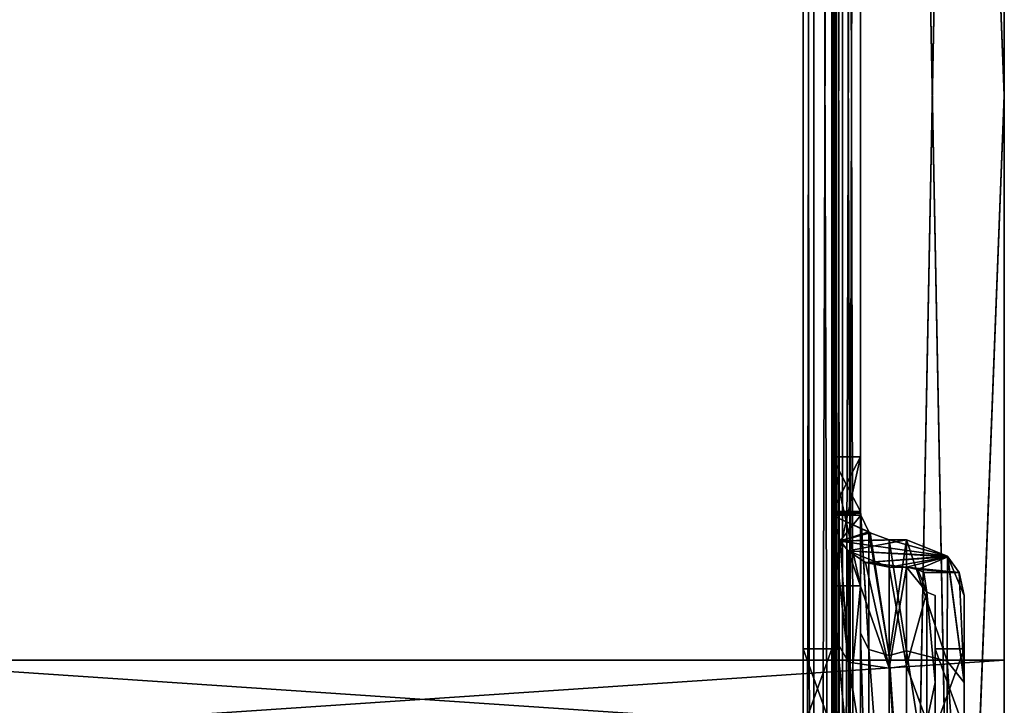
# Model space of a CAD drawing. Header units: millimetres. Extents: x -75 to 0, y -130 to 133.
# Tile 47 of 121: x -34 to 0, y -21 to 3. Entities that reach past the tile are written whole.
import ezdxf

# ---------------------------------------------------------------- set-up
doc = ezdxf.new("R2010")
doc.units = ezdxf.units.MM
doc.header["$LTSCALE"] = 65.185185
for name, color, linetype in [('21', 7, 'CONTINUOUS'), ('22', 7, 'CONTINUOUS'), ('350', 7, 'CONTINUOUS'), ('354', 7, 'CONTINUOUS'), ('356', 7, 'CONTINUOUS'), ('358', 7, 'CONTINUOUS'), ('360', 7, 'CONTINUOUS'), ('361', 7, 'CONTINUOUS'), ('362', 7, 'CONTINUOUS'), ('363', 7, 'CONTINUOUS'), ('364', 7, 'CONTINUOUS'), ('366', 7, 'CONTINUOUS'), ('368', 7, 'CONTINUOUS'), ('370', 7, 'CONTINUOUS'), ('372', 7, 'CONTINUOUS'), ('373', 7, 'CONTINUOUS'), ('374', 7, 'CONTINUOUS'), ('375', 7, 'CONTINUOUS'), ('376', 7, 'CONTINUOUS'), ('377', 7, 'CONTINUOUS'), ('378', 7, 'CONTINUOUS'), ('380', 7, 'CONTINUOUS'), ('382', 7, 'CONTINUOUS'), ('383', 7, 'CONTINUOUS'), ('385', 7, 'CONTINUOUS'), ('386', 7, 'CONTINUOUS'), ('387', 7, 'CONTINUOUS'), ('388', 7, 'CONTINUOUS')]:
    doc.layers.add(name, color=color, linetype=linetype)

msp = doc.modelspace()

# ---------------------------------------------------------------- linework, layer by layer
at = {"layer": '21', "linetype": 'CONTINUOUS'}
for points in [[(-40.5, -22.376, -10.175), (-40.5, -19.65), (0, -22.376, -10.175), (-40.5, -22.376, -10.175)], [(-40.5, -19.65), (-40.5, -22.376, 10.175), (0, -19.65), (-40.5, -19.65)], [(0, -22.376, -10.175), (-40.5, -19.65), (0, -19.65), (0, -22.376, -10.175)], [(0, -19.65), (-40.5, -22.376, 10.175), (0, -22.376, 10.175), (0, -19.65)]]:
    msp.add_3dface(points, dxfattribs=at)
at = {"layer": '22', "linetype": 'CONTINUOUS'}
for points in [[(0, -21.25), (0, -22.376, -10.175), (0, -19.65), (0, -21.25)], [(0, -21.25), (0, -19.65), (0, -22.376, 10.175), (0, -21.25)]]:
    msp.add_3dface(points, dxfattribs=at)
at = {"layer": '350', "linetype": 'CONTINUOUS'}
for points in [[(-6, -19.25), (-6, -22.03, 10.375), (-7, -19.25), (-6, -19.25)], [(-7, -19.25), (-6, -22.03, 10.375), (-7, -22.03, 10.375), (-7, -19.25)], [(-6, -22.03, -10.375), (-6, -19.25), (-7, -22.03, -10.375), (-6, -22.03, -10.375)], [(-7, -22.03, -10.375), (-6, -19.25), (-7, -19.25), (-7, -22.03, -10.375)]]:
    msp.add_3dface(points, dxfattribs=at)
at = {"layer": '354', "linetype": 'CONTINUOUS'}
for points in [[(0, -129, 49), (-5, -129, 49), (-5, 129, 49), (0, -129, 49)], [(0, 0, 49), (0, -129, 49), (-5, 129, 49), (0, 0, 49)], [(0, 129, 49), (0, 0, 49), (-5, 129, 49), (0, 129, 49)]]:
    msp.add_3dface(points, dxfattribs=at)
at = {"layer": '356', "linetype": 'CONTINUOUS'}
for points in [[(-5, -129, -49), (0, 129, -49), (-5, 129, -49), (-5, -129, -49)], [(0, 129, -49), (-5, -129, -49), (0, 0, -49), (0, 129, -49)], [(-5, -129, -49), (0, -129, -49), (0, 0, -49), (-5, -129, -49)]]:
    msp.add_3dface(points, dxfattribs=at)
at = {"layer": '358', "linetype": 'CONTINUOUS'}
for points in [[(-5, 130, 50), (-5, -130, 50), (0, 130, 50), (-5, 130, 50)], [(0, 130, 50), (-5, -130, 50), (0, 0, 50), (0, 130, 50)], [(-5, -130, 50), (0, -130, 50), (0, 0, 50), (-5, -130, 50)]]:
    msp.add_3dface(points, dxfattribs=at)
at = {"layer": '360', "linetype": 'CONTINUOUS'}
for points in [[(0, -130, -50), (-5, -130, -50), (-5, 130, -50), (0, -130, -50)], [(0, -130, -50), (-5, 130, -50), (0, 0, -50), (0, -130, -50)], [(-5, 130, -50), (0, 130, -50), (0, 0, -50), (-5, 130, -50)]]:
    msp.add_3dface(points, dxfattribs=at)
at = {"layer": '361', "linetype": 'CONTINUOUS'}
for points in [[(0, 129, 49), (0, 130, 50), (0, 0, 50), (0, 129, 49)], [(0, 129, -49), (0, 0, -49), (0, 130, -50), (0, 129, -49)], [(0, 130, -50), (0, 0, -49), (0, 0, -50), (0, 130, -50)], [(0, 0, 49), (0, 129, 49), (0, 0, 50), (0, 0, 49)], [(0, 0, -49), (0, -129, -49), (0, 0, -50), (0, 0, -49)], [(0, -129, -49), (0, -130, -50), (0, 0, -50), (0, -129, -49)], [(0, -129, 49), (0, 0, 49), (0, -130, 50), (0, -129, 49)], [(0, -130, 50), (0, 0, 49), (0, 0, 50), (0, -130, 50)]]:
    msp.add_3dface(points, dxfattribs=at)
at = {"layer": '362', "linetype": 'CONTINUOUS'}
for points in [[(-6, 128, 48), (-6, -128, 48), (-6, 38.999, 27.482), (-6, 128, 48)], [(-6, -128, -48), (-6, 128, -48), (-6, -41.001, -27.482), (-6, -128, -48)], [(-6, -41.001, -27.482), (-6, 128, -48), (-6, -27.421, -24.455), (-6, -41.001, -27.482)], [(-6, -27.421, -24.455), (-6, 128, -48), (-6, -17.062, -15.168), (-6, -27.421, -24.455)], [(-6, -17.062, -15.168), (-6, 128, -48), (-6, 38.999, -27.482), (-6, -17.062, -15.168)], [(-6, 38.999, 27.482), (-6, -128, 48), (-6, 25.676, 23.475), (-6, 38.999, 27.482)], [(-6, 25.676, -23.475), (-6, -17.062, -15.168), (-6, 38.999, -27.482), (-6, 25.676, -23.475)], [(-6, -128, 48), (-6, -27.421, 24.455), (-6, 25.676, 23.475), (-6, -128, 48)], [(-6, -12.573, 2), (-6, -12.573, -2), (-6, 25.676, -23.475), (-6, -12.573, 2)], [(-6, 16.019, -13.46), (-6, -12.573, 2), (-6, 25.676, -23.475), (-6, 16.019, -13.46)], [(-6, 25.676, 23.475), (-6, -27.421, 24.455), (-6, 16.019, 13.46), (-6, 25.676, 23.475)], [(-6, -12.573, -2), (-6, -17.062, -15.168), (-6, 25.676, -23.475), (-6, -12.573, -2)], [(-6, 12.5), (-6, -12.573, 2), (-6, 16.019, -13.46), (-6, 12.5)], [(-6, 16.019, 13.46), (-6, -27.421, 24.455), (-6, 12.5), (-6, 16.019, 13.46)], [(-6, -17.062, 15.168), (-6, -12.573, 2), (-6, 12.5), (-6, -17.062, 15.168)], [(-6, -27.421, 24.455), (-6, -17.062, 15.168), (-6, 12.5), (-6, -27.421, 24.455)], [(-6, -12.573, -2), (-6, -12.573, 2), (-6, -14.478, 2), (-6, -12.573, -2)], [(-6, -14.478, -2), (-6, -12.573, -2), (-6, -14.478, 2), (-6, -14.478, -2)], [(-6, -18.709, -14.214), (-6, -14.478, -2), (-6, -18.709, 14.214), (-6, -18.709, -14.214)], [(-6, -18.709, 14.214), (-6, -14.478, -2), (-6, -14.478, 2), (-6, -18.709, 14.214)], [(-6, -22.03, 10.375), (-6, -19.25), (-6, -18.709, 14.214), (-6, -22.03, 10.375)], [(-6, -28.37, 22.806), (-6, -22.03, 10.375), (-6, -18.709, 14.214), (-6, -28.37, 22.806)], [(-6, -19.25), (-6, -22.03, -10.375), (-6, -18.709, -14.214), (-6, -19.25)], [(-6, -19.25), (-6, -18.709, -14.214), (-6, -18.709, 14.214), (-6, -19.25)], [(-6, -18.709, -14.214), (-6, -22.03, -10.375), (-6, -28.37, -22.806), (-6, -18.709, -14.214)]]:
    msp.add_3dface(points, dxfattribs=at)
at = {"layer": '363', "linetype": 'CONTINUOUS'}
for points in [[(-7, -29.625, 17.97), (-7, -40, 20.75), (-7, 128, 48), (-7, -29.625, 17.97)], [(-7, 128, 48), (-7, -40, 20.75), (-7, -128, 48), (-7, 128, 48)], [(-7, -22.03, 10.375), (-7, -29.625, 17.97), (-7, 128, 48), (-7, -22.03, 10.375)], [(-7, 29.625, 17.97), (-7, -22.03, 10.375), (-7, 128, 48), (-7, 29.625, 17.97)], [(-7, -128, -48), (-7, 40, -20.75), (-7, 128, -48), (-7, -128, -48)], [(-7, 29.625, -17.97), (-7, 40, -20.75), (-7, -128, -48), (-7, 29.625, -17.97)], [(-7, -19.25), (-7, -22.03, 10.375), (-7, 29.625, 17.97), (-7, -19.25)], [(-7, -19.25), (-7, 29.625, 17.97), (-7, 22.03, 10.375), (-7, -19.25)], [(-7, 22.03, -10.375), (-7, 29.625, -17.97), (-7, -128, -48), (-7, 22.03, -10.375)], [(-7, -29.625, -17.97), (-7, 19.25), (-7, 22.03, -10.375), (-7, -29.625, -17.97)], [(-7, -29.625, -17.97), (-7, 22.03, -10.375), (-7, -128, -48), (-7, -29.625, -17.97)], [(-7, -19.25), (-7, 22.03, 10.375), (-7, 19.25), (-7, -19.25)], [(-7, -29.625, -17.97), (-7, -22.03, -10.375), (-7, 19.25), (-7, -29.625, -17.97)], [(-7, -22.03, -10.375), (-7, -19.25), (-7, 19.25), (-7, -22.03, -10.375)]]:
    msp.add_3dface(points, dxfattribs=at)
at = {"layer": '364', "linetype": 'CONTINUOUS'}
for points in [[(-5, -129, -49), (-5, 129, -49), (-5.63, 128.776, -48.776), (-5, -129, -49)], [(-6, 128, -48), (-5.892, -128.452, -48.452), (-5.892, 128.452, -48.452), (-6, 128, -48)], [(-5.892, 128.452, -48.452), (-5.63, -128.776, -48.776), (-5.63, 128.776, -48.776), (-5.892, 128.452, -48.452)], [(-5.892, -128.452, -48.452), (-5.63, -128.776, -48.776), (-5.892, 128.452, -48.452), (-5.892, -128.452, -48.452)], [(-5.63, -128.776, -48.776), (-5, -129, -49), (-5.63, 128.776, -48.776), (-5.63, -128.776, -48.776)], [(-6, 128, -48), (-6, -128, -48), (-5.892, -128.452, -48.452), (-6, 128, -48)]]:
    msp.add_3dface(points, dxfattribs=at)
at = {"layer": '366', "linetype": 'CONTINUOUS'}
for points in [[(-5, 129, 49), (-5, -129, 49), (-5.63, -128.776, 48.776), (-5, 129, 49)], [(-5, 129, 49), (-5.63, -128.776, 48.776), (-5.63, 128.776, 48.776), (-5, 129, 49)], [(-6, -128, 48), (-6, 128, 48), (-5.892, 128.452, 48.452), (-6, -128, 48)], [(-5.892, -128.452, 48.452), (-6, -128, 48), (-5.892, 128.452, 48.452), (-5.892, -128.452, 48.452)], [(-5.63, -128.776, 48.776), (-5.892, -128.452, 48.452), (-5.63, 128.776, 48.776), (-5.63, -128.776, 48.776)], [(-5.63, 128.776, 48.776), (-5.892, -128.452, 48.452), (-5.892, 128.452, 48.452), (-5.63, 128.776, 48.776)]]:
    msp.add_3dface(points, dxfattribs=at)
at = {"layer": '368', "linetype": 'CONTINUOUS'}
for points in [[(-5.845, -129.813, -49.813), (-6.631, -129.158, -49.158), (-5.845, 129.813, -49.813), (-5.845, -129.813, -49.813)], [(-5.845, 129.813, -49.813), (-6.631, -129.158, -49.158), (-6.631, 129.158, -49.158), (-5.845, 129.813, -49.813)], [(-5, 130, -50), (-5, -130, -50), (-5.845, -129.813, -49.813), (-5, 130, -50)], [(-5, 130, -50), (-5.845, -129.813, -49.813), (-5.845, 129.813, -49.813), (-5, 130, -50)], [(-7, -128, -48), (-7, 128, -48), (-6.631, 129.158, -49.158), (-7, -128, -48)], [(-6.631, -129.158, -49.158), (-7, -128, -48), (-6.631, 129.158, -49.158), (-6.631, -129.158, -49.158)]]:
    msp.add_3dface(points, dxfattribs=at)
at = {"layer": '370', "linetype": 'CONTINUOUS'}
for points in [[(-6.631, 129.158, 49.158), (-5.845, -129.813, 49.813), (-5.845, 129.813, 49.813), (-6.631, 129.158, 49.158)], [(-5, -130, 50), (-5, 130, 50), (-5.845, 129.813, 49.813), (-5, -130, 50)], [(-5.845, -129.813, 49.813), (-5, -130, 50), (-5.845, 129.813, 49.813), (-5.845, -129.813, 49.813)], [(-7, 128, 48), (-6.631, -129.158, 49.158), (-6.631, 129.158, 49.158), (-7, 128, 48)], [(-6.631, -129.158, 49.158), (-5.845, -129.813, 49.813), (-6.631, 129.158, 49.158), (-6.631, -129.158, 49.158)], [(-7, 128, 48), (-7, -128, 48), (-6.631, -129.158, 49.158), (-7, 128, 48)]]:
    msp.add_3dface(points, dxfattribs=at)
at = {"layer": '372', "linetype": 'CONTINUOUS'}
for points in [[(-2.4, -17.4), (-2.4, -20.428, -11.3), (-2.4, -19.25), (-2.4, -17.4)], [(-2.4, -20.428, 11.3), (-2.4, -17.4), (-2.4, -19.25), (-2.4, -20.428, 11.3)], [(-2.4, -19.25), (-2.4, -20.428, -11.3), (-2.4, -22.03, -10.375), (-2.4, -19.25)], [(-2.4, -22.03, 10.375), (-2.4, -20.428, 11.3), (-2.4, -19.25), (-2.4, -22.03, 10.375)], [(-2.4, -20.428, -11.3), (-2.4, -28.701, -19.573), (-2.4, -22.03, -10.375), (-2.4, -20.428, -11.3)], [(-2.4, -28.701, 19.573), (-2.4, -20.428, 11.3), (-2.4, -22.03, 10.375), (-2.4, -28.701, 19.573)]]:
    msp.add_3dface(points, dxfattribs=at)
at = {"layer": '373', "linetype": 'CONTINUOUS'}
for points in [[(-3.4, -16.415, 0.84), (-3.4, -19.848, 12.282), (-4, -16.415, 0.84), (-3.4, -16.415, 0.84)], [(-4, -16.415, 0.84), (-3.4, -19.848, 12.282), (-4, -19.921, 12.401), (-4, -16.415, 0.84)], [(-4, -16.415, -0.84), (-4, -19.921, -12.401), (-3.4, -16.415, -0.84), (-4, -16.415, -0.84)], [(-3.4, -16.415, -0.84), (-4, -19.921, -12.401), (-3.4, -19.848, -12.282), (-3.4, -16.415, -0.84)], [(-3.4, -19.848, 12.282), (-3.4, -28.443, 20.577), (-4, -19.921, 12.401), (-3.4, -19.848, 12.282)], [(-3.4, -19.848, -12.282), (-4, -19.921, -12.401), (-3.4, -28.443, -20.577), (-3.4, -19.848, -12.282)], [(-4, -19.921, 12.401), (-3.4, -28.443, 20.577), (-4, -28.688, 20.713), (-4, -19.921, 12.401)], [(-4, -19.921, -12.401), (-4, -28.688, -20.713), (-3.4, -28.443, -20.577), (-4, -19.921, -12.401)]]:
    msp.add_3dface(points, dxfattribs=at)
at = {"layer": '374', "linetype": 'CONTINUOUS'}
for points in [[(-6, -12.573, 2), (-6, -17.062, 15.168), (-5, -12.573, 2), (-6, -12.573, 2)], [(-5, -12.573, 2), (-6, -17.062, 15.168), (-5, -17.062, 15.168), (-5, -12.573, 2)], [(-6, -17.062, -15.168), (-6, -12.573, -2), (-5, -17.062, -15.168), (-6, -17.062, -15.168)], [(-5, -17.062, -15.168), (-6, -12.573, -2), (-5, -12.573, -2), (-5, -17.062, -15.168)], [(-6, -17.062, 15.168), (-6, -27.421, 24.455), (-5, -17.062, 15.168), (-6, -17.062, 15.168)], [(-5, -17.062, 15.168), (-6, -27.421, 24.455), (-5, -27.421, 24.455), (-5, -17.062, 15.168)], [(-6, -27.421, -24.455), (-6, -17.062, -15.168), (-5, -27.421, -24.455), (-6, -27.421, -24.455)], [(-5, -27.421, -24.455), (-6, -17.062, -15.168), (-5, -17.062, -15.168), (-5, -27.421, -24.455)]]:
    msp.add_3dface(points, dxfattribs=at)
at = {"layer": '375', "linetype": 'CONTINUOUS'}
for points in [[(-5, -12.573, 2), (-5, -17.062, 15.168), (-5, -14.478, 2), (-5, -12.573, 2)], [(-5, -17.062, -15.168), (-5, -12.573, -2), (-5, -18.71, -14.215), (-5, -17.062, -15.168)], [(-5, -18.71, -14.215), (-5, -12.573, -2), (-5, -14.478, -2), (-5, -18.71, -14.215)], [(-5, -14.478, 2), (-5, -17.062, 15.168), (-5, -18.71, 14.215), (-5, -14.478, 2)], [(-5, -17.062, 15.168), (-5, -27.421, 24.455), (-5, -28.372, 22.807), (-5, -17.062, 15.168)], [(-5, -18.71, 14.215), (-5, -17.062, 15.168), (-5, -28.372, 22.807), (-5, -18.71, 14.215)], [(-5, -27.421, -24.455), (-5, -17.062, -15.168), (-5, -28.372, -22.807), (-5, -27.421, -24.455)], [(-5, -28.372, -22.807), (-5, -17.062, -15.168), (-5, -18.71, -14.215), (-5, -28.372, -22.807)]]:
    msp.add_3dface(points, dxfattribs=at)
at = {"layer": '376', "linetype": 'CONTINUOUS'}
for points in [[(-3.4, -15.466, -1.803), (-3.4, -19.322, -13.327), (-4, -15.466, -1.803), (-3.4, -15.466, -1.803)], [(-4, -15.466, -1.803), (-3.4, -19.322, -13.327), (-4, -19.487, -13.578), (-4, -15.466, -1.803)], [(-4, -15.466, 1.803), (-4, -19.487, 13.578), (-3.4, -15.466, 1.803), (-4, -15.466, 1.803)], [(-3.4, -15.466, 1.803), (-4, -19.487, 13.578), (-3.4, -19.322, 13.327), (-3.4, -15.466, 1.803)], [(-3.4, -19.322, -13.327), (-3.4, -28.224, -21.599), (-4, -19.487, -13.578), (-3.4, -19.322, -13.327)], [(-3.4, -19.322, 13.327), (-4, -19.487, 13.578), (-3.4, -28.224, 21.599), (-3.4, -19.322, 13.327)], [(-4, -19.487, -13.578), (-3.4, -28.224, -21.599), (-4, -28.756, -21.88), (-4, -19.487, -13.578)], [(-4, -19.487, 13.578), (-4, -28.756, 21.88), (-3.4, -28.224, 21.599), (-4, -19.487, 13.578)]]:
    msp.add_3dface(points, dxfattribs=at)
at = {"layer": '377', "linetype": 'CONTINUOUS'}
for points in [[(-1.4, -17.4, 0), (-1.4, -20.428, 11.3), (-1.4, -19.25), (-1.4, -17.4, 0)], [(-1.4, -20.428, -11.3), (-1.4, -17.4, 0), (-1.4, -19.25), (-1.4, -20.428, -11.3)], [(-1.4, -19.25), (-1.4, -20.428, 11.3), (-1.4, -22.03, 10.375), (-1.4, -19.25)], [(-1.4, -22.03, -10.375), (-1.4, -20.428, -11.3), (-1.4, -19.25), (-1.4, -22.03, -10.375)], [(-1.4, -20.428, 11.3), (-1.4, -28.701, 19.573), (-1.4, -22.03, 10.375), (-1.4, -20.428, 11.3)], [(-1.4, -28.701, -19.573), (-1.4, -20.428, -11.3), (-1.4, -22.03, -10.375), (-1.4, -28.701, -19.573)]]:
    msp.add_3dface(points, dxfattribs=at)
at = {"layer": '378', "linetype": 'CONTINUOUS'}
for points in [[(-2.4, -22.03, 10.375), (-2.4, -19.25), (-1.4, -22.03, 10.375), (-2.4, -22.03, 10.375)], [(-2.4, -19.25), (-2.4, -22.03, -10.375), (-1.4, -19.25), (-2.4, -19.25)], [(-2.4, -19.25), (-1.4, -19.25), (-1.4, -22.03, 10.375), (-2.4, -19.25)], [(-2.4, -22.03, -10.375), (-1.4, -22.03, -10.375), (-1.4, -19.25), (-2.4, -22.03, -10.375)]]:
    msp.add_3dface(points, dxfattribs=at)
at = {"layer": '380', "linetype": 'CONTINUOUS'}
for points in [[(-5, -14.478, 2), (-5, -18.71, 14.215), (-4.998, -14.539, 2), (-5, -14.478, 2)], [(-5, -18.71, -14.215), (-5, -14.478, -2), (-4.707, -19.282, -13.799), (-5, -18.71, -14.215)], [(-4.707, -19.282, -13.799), (-5, -14.478, -2), (-4.993, -14.6, -2), (-4.707, -19.282, -13.799)], [(-4.993, -14.6, -2), (-5, -14.478, -2), (-4.998, -14.539, -2), (-4.993, -14.6, -2)], [(-4.998, -14.539, 2), (-5, -18.71, 14.215), (-4.993, -14.6, 2), (-4.998, -14.539, 2)], [(-5, -18.71, 14.215), (-4.707, -19.282, 13.799), (-4.993, -14.6, 2), (-5, -18.71, 14.215)], [(-4.709, -15.179, -1.914), (-4.707, -19.282, -13.799), (-4.993, -14.6, -2), (-4.709, -15.179, -1.914)], [(-4.707, -19.282, 13.799), (-4.709, -15.179, 1.914), (-4.993, -14.6, 2), (-4.707, -19.282, 13.799)], [(-4.668, -15.217, -1.903), (-4, -19.487, -13.578), (-4.709, -15.179, -1.914), (-4.668, -15.217, -1.903)], [(-4.709, -15.179, -1.914), (-4, -19.487, -13.578), (-4.707, -19.282, -13.799), (-4.709, -15.179, -1.914)], [(-4.707, -19.282, 13.799), (-4, -19.487, 13.578), (-4.709, -15.179, 1.914), (-4.707, -19.282, 13.799)], [(-4.709, -15.179, 1.914), (-4, -19.487, 13.578), (-4.668, -15.217, 1.903), (-4.709, -15.179, 1.914)], [(-4, -15.466, -1.803), (-4, -19.487, -13.578), (-4.668, -15.217, -1.903), (-4, -15.466, -1.803)], [(-4, -19.487, 13.578), (-4, -15.466, 1.803), (-4.668, -15.217, 1.903), (-4, -19.487, 13.578)], [(-5, -18.71, 14.215), (-5, -28.372, 22.807), (-4.707, -28.673, 22.166), (-5, -18.71, 14.215)], [(-5, -18.71, 14.215), (-4.707, -28.673, 22.166), (-4.707, -19.282, 13.799), (-5, -18.71, 14.215)], [(-5, -28.372, -22.807), (-5, -18.71, -14.215), (-4.707, -28.673, -22.166), (-5, -28.372, -22.807)], [(-5, -18.71, -14.215), (-4.707, -19.282, -13.799), (-4.707, -28.673, -22.166), (-5, -18.71, -14.215)], [(-4, -19.487, -13.578), (-4, -28.756, -21.88), (-4.707, -19.282, -13.799), (-4, -19.487, -13.578)], [(-4.707, -19.282, -13.799), (-4, -28.756, -21.88), (-4.707, -28.673, -22.166), (-4.707, -19.282, -13.799)], [(-4, -28.756, 21.88), (-4, -19.487, 13.578), (-4.707, -19.282, 13.799), (-4, -28.756, 21.88)], [(-4.707, -28.673, 22.166), (-4, -28.756, 21.88), (-4.707, -19.282, 13.799), (-4.707, -28.673, 22.166)]]:
    msp.add_3dface(points, dxfattribs=at)
at = {"layer": '382', "linetype": 'CONTINUOUS'}
for points in [[(-3.4, -19.848, 12.282), (-3.4, -16.415, 0.84), (-2.693, -17.277, 5.186), (-3.4, -19.848, 12.282)], [(-2.693, -17.277, 5.186), (-3.4, -16.415, 0.84), (-3.003, -16.491, 0.651), (-2.693, -17.277, 5.186)], [(-3.4, -16.415, -0.84), (-3.4, -19.848, -12.282), (-2.693, -17.277, -5.186), (-3.4, -16.415, -0.84)], [(-3.4, -16.415, -0.84), (-2.693, -17.277, -5.186), (-3.003, -16.491, -0.651), (-3.4, -16.415, -0.84)], [(-2.8, -16.6, 0), (-2.693, -17.277, 5.186), (-3.003, -16.491, 0.651), (-2.8, -16.6, 0)], [(-3.003, -16.491, -0.651), (-2.693, -17.277, -5.186), (-2.8, -16.6, 0), (-3.003, -16.491, -0.651)], [(-2.693, -17.277, -5.186), (-2.693, -17.277, 5.186), (-2.8, -16.6, 0), (-2.693, -17.277, -5.186)], [(-2.693, -21.778, 14.532), (-3.4, -19.848, 12.282), (-2.693, -17.277, 5.186), (-2.693, -21.778, 14.532)], [(-2.693, -17.277, -5.186), (-3.4, -19.848, -12.282), (-2.693, -21.778, -14.532), (-2.693, -17.277, -5.186)], [(-2.4, -20.428, -11.3), (-2.4, -17.4), (-2.693, -17.277, -5.186), (-2.4, -20.428, -11.3)], [(-2.4, -20.428, -11.3), (-2.693, -17.277, -5.186), (-2.693, -21.778, -14.532), (-2.4, -20.428, -11.3)], [(-2.4, -17.4), (-2.4, -20.428, 11.3), (-2.693, -17.277, 5.186), (-2.4, -17.4)], [(-2.4, -17.4), (-2.693, -17.277, 5.186), (-2.693, -17.277, -5.186), (-2.4, -17.4)], [(-2.4, -20.428, 11.3), (-2.693, -21.778, 14.532), (-2.693, -17.277, 5.186), (-2.4, -20.428, 11.3)], [(-3.4, -28.443, 20.577), (-3.4, -19.848, 12.282), (-2.693, -21.778, 14.532), (-3.4, -28.443, 20.577)], [(-3.4, -19.848, -12.282), (-3.4, -28.443, -20.577), (-2.693, -21.778, -14.532), (-3.4, -19.848, -12.282)], [(-2.4, -28.701, -19.573), (-2.4, -20.428, -11.3), (-2.693, -21.778, -14.532), (-2.4, -28.701, -19.573)], [(-2.4, -20.428, 11.3), (-2.4, -28.701, 19.573), (-2.693, -21.778, 14.532), (-2.4, -20.428, 11.3)]]:
    msp.add_3dface(points, dxfattribs=at)
at = {"layer": '383', "linetype": 'CONTINUOUS'}
for points in [[(-6, -14.478, -2), (-6, -18.709, -14.214), (-5.999, -14.539, -2), (-6, -14.478, -2)], [(-6, -18.709, 14.214), (-6, -14.478, 2), (-5.414, -19.715, 13.17), (-6, -18.709, 14.214)], [(-5.414, -19.715, 13.17), (-6, -14.478, 2), (-5.996, -14.6, 2), (-5.414, -19.715, 13.17)], [(-5.996, -14.6, 2), (-6, -14.478, 2), (-5.999, -14.539, 2), (-5.996, -14.6, 2)], [(-5.999, -14.539, -2), (-6, -18.709, -14.214), (-5.996, -14.6, -2), (-5.999, -14.539, -2)], [(-5.996, -14.6, -2), (-6, -18.709, -14.214), (-5.414, -19.714, -13.17), (-5.996, -14.6, -2)], [(-5.711, -15.501, -1.786), (-5.996, -14.6, -2), (-5.414, -19.714, -13.17), (-5.711, -15.501, -1.786)], [(-5.71, -15.503, 1.785), (-5.414, -19.715, 13.17), (-5.996, -14.6, 2), (-5.71, -15.503, 1.785)], [(-5.436, -15.843, -1.567), (-5.711, -15.501, -1.786), (-5.414, -19.714, -13.17), (-5.436, -15.843, -1.567)], [(-5.435, -15.844, 1.566), (-5.414, -19.715, 13.17), (-5.71, -15.503, 1.785), (-5.435, -15.844, 1.566)], [(-4, -19.921, -12.401), (-4, -16.415, -0.84), (-5.436, -15.843, -1.567), (-4, -19.921, -12.401)], [(-4, -19.921, -12.401), (-5.436, -15.843, -1.567), (-5.414, -19.714, -13.17), (-4, -19.921, -12.401)], [(-5.436, -15.843, -1.567), (-4, -16.415, -0.84), (-4.829, -16.247, -1.134), (-5.436, -15.843, -1.567)], [(-4, -19.921, 12.401), (-5.414, -19.715, 13.17), (-5.435, -15.844, 1.566), (-4, -19.921, 12.401)], [(-4, -19.921, 12.401), (-5.435, -15.844, 1.566), (-4.829, -16.247, 1.135), (-4, -19.921, 12.401)], [(-4, -16.415, 0.84), (-4, -19.921, 12.401), (-4.829, -16.247, 1.135), (-4, -16.415, 0.84)], [(-6, -18.709, -14.214), (-6, -28.37, -22.806), (-5.414, -28.793, -21.432), (-6, -18.709, -14.214)], [(-5.414, -19.714, -13.17), (-6, -18.709, -14.214), (-5.414, -28.793, -21.432), (-5.414, -19.714, -13.17)], [(-6, -28.37, 22.806), (-6, -18.709, 14.214), (-5.414, -28.793, 21.433), (-6, -28.37, 22.806)], [(-5.414, -28.793, 21.433), (-6, -18.709, 14.214), (-5.414, -19.715, 13.17), (-5.414, -28.793, 21.433)], [(-4, -28.688, -20.713), (-4, -19.921, -12.401), (-5.414, -19.714, -13.17), (-4, -28.688, -20.713)], [(-4, -28.688, -20.713), (-5.414, -19.714, -13.17), (-5.414, -28.793, -21.432), (-4, -28.688, -20.713)], [(-4, -19.921, 12.401), (-4, -28.688, 20.713), (-5.414, -19.715, 13.17), (-4, -19.921, 12.401)], [(-4, -28.688, 20.713), (-5.414, -28.793, 21.433), (-5.414, -19.715, 13.17), (-4, -28.688, 20.713)]]:
    msp.add_3dface(points, dxfattribs=at)
at = {"layer": '385', "linetype": 'CONTINUOUS'}
for points in [[(-3.4, -19.322, -13.327), (-3.4, -15.466, -1.803), (-1.986, -19.681, -12.8), (-3.4, -19.322, -13.327)], [(-1.986, -19.681, -12.8), (-3.4, -15.466, -1.803), (-1.981, -16.031, -1.397), (-1.986, -19.681, -12.8)], [(-3.4, -15.466, 1.803), (-3.4, -19.322, 13.327), (-1.986, -19.681, 12.8), (-3.4, -15.466, 1.803)], [(-3.4, -15.466, 1.803), (-1.986, -19.681, 12.8), (-1.981, -16.031, 1.397), (-3.4, -15.466, 1.803)], [(-1.986, -19.681, 12.8), (-1.4, -20.428, 11.3), (-1.981, -16.031, 1.397), (-1.986, -19.681, 12.8)], [(-1.4, -20.428, -11.3), (-1.986, -19.681, -12.8), (-1.981, -16.031, -1.397), (-1.4, -20.428, -11.3)], [(-1.981, -16.031, 1.397), (-1.4, -20.428, 11.3), (-1.963, -16.048, 1.379), (-1.981, -16.031, 1.397)], [(-1.4, -20.428, -11.3), (-1.981, -16.031, -1.397), (-1.963, -16.048, -1.379), (-1.4, -20.428, -11.3)], [(-1.4, -20.428, 11.3), (-1.4, -17.4, 0), (-1.963, -16.048, 1.379), (-1.4, -20.428, 11.3)], [(-1.963, -16.048, 1.379), (-1.4, -17.4, 0), (-1.567, -16.6, -0.001), (-1.963, -16.048, 1.379)], [(-1.4, -20.428, -11.3), (-1.963, -16.048, -1.379), (-1.567, -16.6, -0.001), (-1.4, -20.428, -11.3)], [(-1.4, -17.4, 0), (-1.4, -20.428, -11.3), (-1.567, -16.6, -0.001), (-1.4, -17.4, 0)], [(-3.4, -28.224, -21.599), (-3.4, -19.322, -13.327), (-1.986, -28.396, -21.025), (-3.4, -28.224, -21.599)], [(-1.986, -28.396, -21.025), (-3.4, -19.322, -13.327), (-1.986, -19.681, -12.8), (-1.986, -28.396, -21.025)], [(-3.4, -19.322, 13.327), (-3.4, -28.224, 21.599), (-1.986, -28.396, 21.025), (-3.4, -19.322, 13.327)], [(-3.4, -19.322, 13.327), (-1.986, -28.396, 21.025), (-1.986, -19.681, 12.8), (-3.4, -19.322, 13.327)], [(-1.4, -28.701, 19.573), (-1.4, -20.428, 11.3), (-1.986, -19.681, 12.8), (-1.4, -28.701, 19.573)], [(-1.986, -28.396, 21.025), (-1.4, -28.701, 19.573), (-1.986, -19.681, 12.8), (-1.986, -28.396, 21.025)], [(-1.4, -20.428, -11.3), (-1.4, -28.701, -19.573), (-1.986, -19.681, -12.8), (-1.4, -20.428, -11.3)], [(-1.4, -28.701, -19.573), (-1.986, -28.396, -21.025), (-1.986, -19.681, -12.8), (-1.4, -28.701, -19.573)]]:
    msp.add_3dface(points, dxfattribs=at)
at = {"layer": '386', "linetype": 'CONTINUOUS'}
for points in [[(-6, -14.478, 2), (-6, -12.573, 2), (-5, -14.478, 2), (-6, -14.478, 2)], [(-6, -12.573, 2), (-5, -12.573, 2), (-5, -14.478, 2), (-6, -12.573, 2)], [(-6, -14.478, 2), (-5, -14.478, 2), (-4.998, -14.539, 2), (-6, -14.478, 2)], [(-6, -14.478, 2), (-4.998, -14.539, 2), (-5.999, -14.539, 2), (-6, -14.478, 2)], [(-4.998, -14.539, 2), (-4.993, -14.6, 2), (-5.999, -14.539, 2), (-4.998, -14.539, 2)], [(-4.993, -14.6, 2), (-5.996, -14.6, 2), (-5.999, -14.539, 2), (-4.993, -14.6, 2)]]:
    msp.add_3dface(points, dxfattribs=at)
at = {"layer": '387', "linetype": 'CONTINUOUS'}
for points in [[(-4.709, -15.179, 1.914), (-4.668, -15.217, 1.903), (-5.996, -14.6, 2), (-4.709, -15.179, 1.914)], [(-4.993, -14.6, 2), (-4.709, -15.179, 1.914), (-5.996, -14.6, 2), (-4.993, -14.6, 2)], [(-4.668, -15.217, 1.903), (-5.71, -15.503, 1.785), (-5.996, -14.6, 2), (-4.668, -15.217, 1.903)], [(-4.993, -14.6, -2), (-5.996, -14.6, -2), (-5.711, -15.501, -1.786), (-4.993, -14.6, -2)], [(-4.709, -15.179, -1.914), (-4.993, -14.6, -2), (-5.711, -15.501, -1.786), (-4.709, -15.179, -1.914)], [(-4.668, -15.217, -1.903), (-4.709, -15.179, -1.914), (-5.711, -15.501, -1.786), (-4.668, -15.217, -1.903)], [(-4, -15.466, -1.803), (-4.668, -15.217, -1.903), (-5.711, -15.501, -1.786), (-4, -15.466, -1.803)], [(-4.668, -15.217, 1.903), (-4, -15.466, 1.803), (-5.71, -15.503, 1.785), (-4.668, -15.217, 1.903)], [(-3.4, -15.466, -1.803), (-4, -15.466, -1.803), (-5.711, -15.501, -1.786), (-3.4, -15.466, -1.803)], [(-3.4, -15.466, -1.803), (-5.711, -15.501, -1.786), (-5.436, -15.843, -1.567), (-3.4, -15.466, -1.803)], [(-5.71, -15.503, 1.785), (-4, -15.466, 1.803), (-1.981, -16.031, 1.397), (-5.71, -15.503, 1.785)], [(-5.435, -15.844, 1.566), (-5.71, -15.503, 1.785), (-1.981, -16.031, 1.397), (-5.435, -15.844, 1.566)], [(-3.4, -15.466, -1.803), (-5.436, -15.843, -1.567), (-1.981, -16.031, -1.397), (-3.4, -15.466, -1.803)], [(-4, -15.466, 1.803), (-3.4, -15.466, 1.803), (-1.981, -16.031, 1.397), (-4, -15.466, 1.803)], [(-5.436, -15.843, -1.567), (-4.829, -16.247, -1.134), (-1.981, -16.031, -1.397), (-5.436, -15.843, -1.567)], [(-4.829, -16.247, 1.135), (-5.435, -15.844, 1.566), (-1.963, -16.048, 1.379), (-4.829, -16.247, 1.135)], [(-5.435, -15.844, 1.566), (-1.981, -16.031, 1.397), (-1.963, -16.048, 1.379), (-5.435, -15.844, 1.566)], [(-1.981, -16.031, -1.397), (-4.829, -16.247, -1.134), (-1.963, -16.048, -1.379), (-1.981, -16.031, -1.397)], [(-3.4, -16.415, 0.84), (-4.829, -16.247, 1.135), (-1.963, -16.048, 1.379), (-3.4, -16.415, 0.84)], [(-4.829, -16.247, -1.134), (-4, -16.415, -0.84), (-1.963, -16.048, -1.379), (-4.829, -16.247, -1.134)], [(-4, -16.415, -0.84), (-3.4, -16.415, -0.84), (-1.963, -16.048, -1.379), (-4, -16.415, -0.84)], [(-3.4, -16.415, 0.84), (-1.963, -16.048, 1.379), (-1.567, -16.6, -0.001), (-3.4, -16.415, 0.84)], [(-3.4, -16.415, -0.84), (-3.003, -16.491, -0.651), (-1.963, -16.048, -1.379), (-3.4, -16.415, -0.84)], [(-1.963, -16.048, -1.379), (-3.003, -16.491, -0.651), (-1.567, -16.6, -0.001), (-1.963, -16.048, -1.379)], [(-3.4, -16.415, 0.84), (-4, -16.415, 0.84), (-4.829, -16.247, 1.135), (-3.4, -16.415, 0.84)], [(-3.003, -16.491, 0.651), (-3.4, -16.415, 0.84), (-1.567, -16.6, -0.001), (-3.003, -16.491, 0.651)], [(-3.003, -16.491, -0.651), (-2.8, -16.6, 0), (-1.567, -16.6, -0.001), (-3.003, -16.491, -0.651)], [(-2.8, -16.6, 0), (-3.003, -16.491, 0.651), (-1.567, -16.6, -0.001), (-2.8, -16.6, 0)]]:
    msp.add_3dface(points, dxfattribs=at)
at = {"layer": '388', "linetype": 'CONTINUOUS'}
for points in [[(-6, -12.573, -2), (-6, -14.478, -2), (-5, -12.573, -2), (-6, -12.573, -2)], [(-5, -12.573, -2), (-6, -14.478, -2), (-5, -14.478, -2), (-5, -12.573, -2)], [(-5, -14.478, -2), (-6, -14.478, -2), (-5.999, -14.539, -2), (-5, -14.478, -2)], [(-4.998, -14.539, -2), (-5, -14.478, -2), (-5.999, -14.539, -2), (-4.998, -14.539, -2)], [(-4.998, -14.539, -2), (-5.999, -14.539, -2), (-5.996, -14.6, -2), (-4.998, -14.539, -2)], [(-4.993, -14.6, -2), (-4.998, -14.539, -2), (-5.996, -14.6, -2), (-4.993, -14.6, -2)]]:
    msp.add_3dface(points, dxfattribs=at)

doc.saveas('drawing.dxf')
